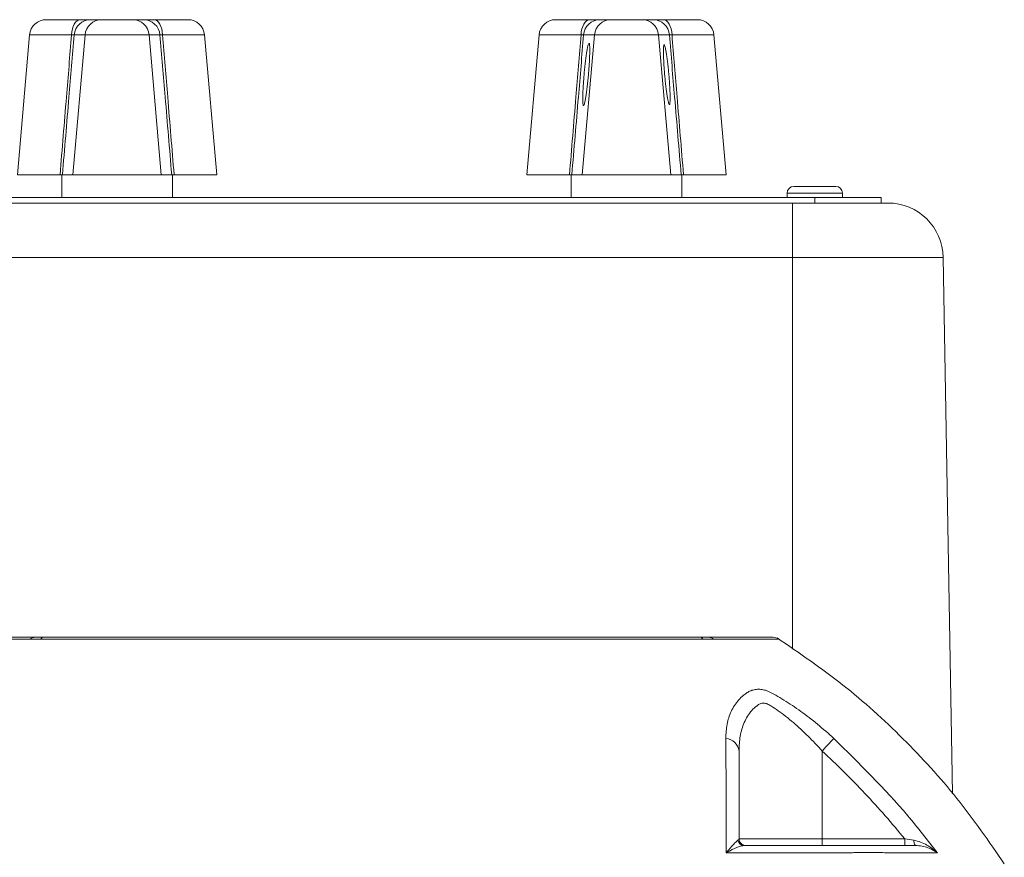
# Model space of a CAD drawing. Header units: millimetres. Extents: x -1 to 774, y -144 to 719.
# Tile 38 of 38: x 650 to 739, y 643 to 719. Entities that reach past the tile are written whole.
import ezdxf

# ---------------------------------------------------------------- set-up
doc = ezdxf.new("R2010")
doc.units = ezdxf.units.MM

msp = doc.modelspace()

# ---------------------------------------------------------------- linework, layer by layer
at = {"color": 7, "linetype": 'Continuous', "lineweight": 15}
for p, q in [((652.242, 718.837), (655.311, 718.837)), ((656.262, 718.837), (657.246, 718.837)), ((657.246, 718.837), (660.041, 718.837)), ((660.041, 718.837), (661.024, 718.837)), ((661.975, 718.837), (665.044, 718.837)), ((698.242, 718.837), (701.311, 718.837)), ((702.262, 718.837), (703.246, 718.837)), ((703.246, 718.837), (706.041, 718.837)), ((706.041, 718.837), (707.024, 718.837)), ((707.975, 718.837), (711.044, 718.837)), ((650.748, 717.468), (649.643, 704.837)), ((655.756, 717.468), (654.653, 704.837)), ((655.756, 717.468), (654.771, 717.468)), ((661.531, 717.468), (655.756, 717.468)), ((661.531, 717.468), (662.634, 704.837)), ((662.515, 717.468), (661.531, 717.468)), ((667.643, 704.837), (666.538, 717.468)), ((696.748, 717.468), (695.643, 704.837)), ((701.756, 717.468), (700.653, 704.837)), ((701.756, 717.468), (700.771, 717.468)), ((707.531, 717.468), (701.756, 717.468)), ((707.531, 717.468), (708.634, 704.837)), ((708.515, 717.468), (707.531, 717.468)), ((713.643, 704.837), (712.538, 717.468)), ((649.643, 704.837), (653.495, 704.837)), ((653.643, 704.837), (653.643, 702.787)), ((653.707, 704.837), (654.653, 704.837)), ((654.653, 704.837), (662.634, 704.837)), ((662.634, 704.837), (663.579, 704.837)), ((663.643, 702.787), (663.643, 704.837)), ((663.791, 704.837), (667.643, 704.837)), ((695.643, 704.837), (699.495, 704.837)), ((699.643, 704.837), (699.643, 702.787)), ((699.707, 704.837), (700.653, 704.837)), ((700.653, 704.837), (708.634, 704.837)), ((708.634, 704.837), (709.579, 704.837)), ((709.643, 702.787), (709.643, 704.837)), ((709.791, 704.837), (713.643, 704.837)), ((719.741, 703.787), (719.743, 703.787)), ((719.743, 703.787), (723.543, 703.787)), ((721.644, 702.787), (641.644, 702.787)), ((719.141, 703.187), (719.141, 702.787)), ((719.143, 703.187), (719.143, 702.787)), ((721.644, 702.287), (721.644, 702.787)), ((727.643, 702.787), (721.644, 702.787)), ((724.143, 702.787), (724.143, 703.187)), ((727.643, 702.287), (727.643, 702.787)), ((643.644, 702.287), (719.644, 702.287)), ((719.644, 702.287), (723.412, 702.287)), ((727.377, 702.287), (723.412, 702.287)), ((727.377, 702.287), (728.246, 702.287)), ((719.644, 697.374), (643.644, 697.374)), ((733.245, 697.374), (719.644, 697.374)), ((733.245, 697.374), (734.09, 648.958)), ((722.306, 652.815), (722.306, 644.887)), ((714.806, 644.887), (722.306, 644.887)), ((722.306, 644.887), (729.762, 644.887))]:
    msp.add_line(p, q, dxfattribs=at)
at = {"color": 8, "linetype": 'Continuous', "lineweight": 15}
for p, q in [((654.534, 717.468), (650.748, 717.468)), ((666.538, 717.468), (662.752, 717.468)), ((700.534, 717.468), (696.748, 717.468)), ((712.538, 717.468), (708.752, 717.468)), ((719.141, 703.187), (719.143, 703.187)), ((719.143, 703.187), (720.276, 703.187)), ((720.276, 703.187), (724.143, 703.187)), ((719.644, 697.374), (719.644, 662.022))]:
    msp.add_line(p, q, dxfattribs=at)
at = {"color": 7, "linetype": 'Continuous', "lineweight": 15, "flags": 128}
for points in [[(654.534, 717.468), (654.56, 717.741), (654.611, 718), (654.687, 718.237), (654.784, 718.443), (654.899, 718.611), (655.028, 718.735), (655.167, 718.811), (655.311, 718.837)], [(661.975, 718.837), (662.119, 718.811), (662.258, 718.735), (662.387, 718.611), (662.502, 718.443), (662.599, 718.237), (662.675, 718), (662.727, 717.741), (662.752, 717.468)], [(700.534, 717.468), (700.56, 717.741), (700.611, 718), (700.687, 718.237), (700.784, 718.443), (700.899, 718.611), (701.028, 718.735), (701.167, 718.811), (701.311, 718.837)], [(707.975, 718.837), (708.119, 718.811), (708.258, 718.735), (708.387, 718.611), (708.502, 718.443), (708.599, 718.237), (708.675, 718), (708.727, 717.741), (708.752, 717.468)], [(719.644, 702.287), (719.644, 702.193), (719.644, 701.915), (719.644, 701.462), (719.644, 700.853), (719.644, 700.11), (719.644, 699.261), (719.644, 698.337), (719.644, 697.374)], [(723.355, 653.951), (723.295, 653.886), (723.209, 653.793), (723.099, 653.673), (722.967, 653.531), (722.818, 653.37), (722.655, 653.193), (722.483, 653.007), (722.306, 652.815)], [(722.306, 644.887), (722.306, 644.77), (722.306, 644.657), (722.306, 644.554), (722.306, 644.463), (722.306, 644.388), (722.306, 644.333), (722.306, 644.298), (722.306, 644.287)], [(729.762, 644.887), (729.762, 644.77), (729.762, 644.657), (729.762, 644.554), (729.762, 644.463), (729.762, 644.388), (729.762, 644.333), (729.762, 644.298), (729.762, 644.287)], [(730.587, 644.756), (730.596, 644.659), (730.609, 644.569), (730.626, 644.488), (730.646, 644.419), (730.67, 644.362), (730.696, 644.321), (730.723, 644.295), (730.751, 644.287)]]:
    msp.add_lwpolyline(points, dxfattribs=at)
at = {"color": 7, "linetype": 'Continuous', "lineweight": 15}
for centre, radius, start, end in [((652.242, 717.337), 1.5, 90, 175), ((656.264, 717.339), 1.498, 90.06172, 175.07768), ((657.248, 717.339), 1.498, 90.06172, 175.07768), ((660.039, 717.339), 1.498, 4.92254, 89.93834), ((661.023, 717.339), 1.498, 4.9225, 89.93831), ((665.044, 717.337), 1.5, 5, 90), ((698.242, 717.337), 1.5, 90, 175), ((702.264, 717.339), 1.498, 90.06172, 175.07768), ((703.248, 717.339), 1.498, 90.06177, 175.07756), ((706.039, 717.339), 1.498, 4.92254, 89.93834), ((707.023, 717.339), 1.498, 4.9225, 89.93831), ((711.044, 717.337), 1.5, 5, 90), ((719.741, 703.187), 0.6, 90, 180), ((719.743, 703.187), 0.6, 90, 180), ((723.543, 703.187), 0.6, 0, 90), ((728.246, 697.287), 5, 1, 90), ((651.269, 662.208), 0.879, 90.19957, 126.88977), ((652.021, 662.813), 0.278, 99.54992, 159.31209), ((711.274, 662.813), 0.278, 20.69327, 80.45303), ((712.026, 662.208), 0.879, 53.11088, 89.80063), ((717.855, 662.087), 1, 57.32977, 90.005), ((713.511, 652.65), 1.306, 7.29868, 85.20106), ((715.276, 644.869), 0.582, 191.21003, 269.14253), ((715.407, 644.887), 0.6, 179.99838, 270)]:
    msp.add_arc(centre, radius, start, end, dxfattribs=at)
for points, knots in [([(655.311, 718.837), (655.448, 718.837), (655.572, 718.837), (655.797, 718.837), (655.895, 718.837), (656.059, 718.837), (656.125, 718.837), (656.221, 718.837), (656.251, 718.837), (656.262, 718.837)], [0, 0, 0, 0, 0.25, 0.25, 0.5, 0.5, 0.75, 0.75, 1, 1, 1, 1]), ([(661.024, 718.837), (661.035, 718.837), (661.065, 718.837), (661.162, 718.837), (661.228, 718.837), (661.392, 718.837), (661.491, 718.837), (661.715, 718.837), (661.838, 718.837), (661.975, 718.837)], [0, 0, 0, 0, 0.25, 0.25, 0.5, 0.5, 0.75, 0.75, 1, 1, 1, 1]), ([(701.311, 718.837), (701.448, 718.837), (701.572, 718.837), (701.797, 718.837), (701.895, 718.837), (702.059, 718.837), (702.125, 718.837), (702.221, 718.837), (702.251, 718.837), (702.262, 718.837)], [0, 0, 0, 0, 0.25, 0.25, 0.5, 0.5, 0.75, 0.75, 1, 1, 1, 1]), ([(707.024, 718.837), (707.035, 718.837), (707.065, 718.837), (707.162, 718.837), (707.228, 718.837), (707.392, 718.837), (707.491, 718.837), (707.715, 718.837), (707.838, 718.837), (707.975, 718.837)], [0, 0, 0, 0, 0.25, 0.25, 0.5, 0.5, 0.75, 0.75, 1, 1, 1, 1]), ([(654.771, 717.468), (654.767, 717.478), (654.743, 717.484), (654.66, 717.484), (654.602, 717.478), (654.534, 717.468)], [0, 0, 0, 0, 0.5, 0.5, 1, 1, 1, 1]), ([(662.752, 717.468), (662.684, 717.478), (662.626, 717.484), (662.544, 717.484), (662.52, 717.478), (662.515, 717.468)], [0, 0, 0, 0, 0.5, 0.5, 1, 1, 1, 1]), ([(700.771, 717.468), (700.767, 717.478), (700.743, 717.484), (700.66, 717.484), (700.602, 717.478), (700.534, 717.468)], [0, 0, 0, 0, 0.5, 0.5, 1, 1, 1, 1]), ([(708.752, 717.468), (708.684, 717.478), (708.626, 717.484), (708.544, 717.484), (708.52, 717.478), (708.515, 717.468)], [0, 0, 0, 0, 0.5, 0.5, 1, 1, 1, 1]), ([(653.495, 704.837), (653.688, 707.174), (653.881, 709.511), (654.073, 711.848), (654.227, 713.722), (654.38, 715.595), (654.534, 717.468)], [0, 0, 0, 0, 0.00704402, 0.00704402, 0.00704402, 0.01268957, 0.01268957, 0.01268957, 0.01268957]), ([(654.771, 717.468), (654.614, 715.595), (654.456, 713.722), (654.298, 711.848), (654.101, 709.511), (653.904, 707.174), (653.707, 704.837)], [0.0013759, 0.0013759, 0.0013759, 0.0013759, 0.00702207, 0.00702207, 0.00702207, 0.01406676, 0.01406676, 0.01406676, 0.01406676]), ([(663.579, 704.837), (663.382, 707.174), (663.185, 709.511), (662.988, 711.848), (662.83, 713.722), (662.672, 715.595), (662.515, 717.468)], [0, 0, 0, 0, 0.00704469, 0.00704469, 0.00704469, 0.01269086, 0.01269086, 0.01269086, 0.01269086]), ([(662.752, 717.468), (662.906, 715.595), (663.059, 713.722), (663.213, 711.848), (663.405, 709.511), (663.598, 707.174), (663.791, 704.837)], [0.00137574, 0.00137574, 0.00137574, 0.00137574, 0.00702129, 0.00702129, 0.00702129, 0.0140653, 0.0140653, 0.0140653, 0.0140653]), ([(699.495, 704.837), (699.688, 707.174), (699.881, 709.511), (700.073, 711.848), (700.227, 713.722), (700.38, 715.595), (700.534, 717.468)], [0, 0, 0, 0, 0.00704402, 0.00704402, 0.00704402, 0.01268957, 0.01268957, 0.01268957, 0.01268957]), ([(700.771, 717.468), (700.614, 715.595), (700.456, 713.722), (700.298, 711.848), (700.101, 709.511), (699.904, 707.174), (699.707, 704.837)], [0.0013759, 0.0013759, 0.0013759, 0.0013759, 0.00702207, 0.00702207, 0.00702207, 0.01406676, 0.01406676, 0.01406676, 0.01406676]), ([(701.325, 716.082), (701.325, 715.968), (701.321, 715.71), (701.303, 715.252), (701.274, 714.743), (701.235, 714.202), (701.187, 713.649), (701.132, 713.104), (701.072, 712.587), (701.01, 712.123), (700.949, 711.727), (700.889, 711.414), (700.834, 711.192), (700.786, 711.076), (700.747, 711.068), (700.718, 711.172), (700.699, 711.374), (700.693, 711.675), (700.699, 712.061), (700.718, 712.519), (700.747, 713.028), (700.786, 713.569), (700.834, 714.122), (700.889, 714.667), (700.948, 715.184), (701.01, 715.648), (701.072, 716.045), (701.131, 716.357), (701.187, 716.579), (701.234, 716.695), (701.274, 716.703), (701.303, 716.599), (701.321, 716.397), (701.325, 716.196), (701.325, 716.082)], [0, 0, 0, 0, 0.030977, 0.062322, 0.093668, 0.124748, 0.155812, 0.187322, 0.218805, 0.249999, 0.281139, 0.312675, 0.344131, 0.37525, 0.406276, 0.437676, 0.468995, 0.499999, 0.530949, 0.562322, 0.593668, 0.624748, 0.655812, 0.687322, 0.718805, 0.749999, 0.781139, 0.812675, 0.844131, 0.87525, 0.906276, 0.937676, 0.969023, 1, 1, 1, 1]), ([(709.579, 704.837), (709.382, 707.174), (709.185, 709.511), (708.988, 711.848), (708.83, 713.722), (708.672, 715.595), (708.515, 717.468)], [0, 0, 0, 0, 0.00704469, 0.00704469, 0.00704469, 0.01269086, 0.01269086, 0.01269086, 0.01269086]), ([(708.752, 717.468), (708.906, 715.595), (709.059, 713.722), (709.213, 711.848), (709.405, 709.511), (709.598, 707.174), (709.791, 704.837)], [0.00137574, 0.00137574, 0.00137574, 0.00137574, 0.00702129, 0.00702129, 0.00702129, 0.0140653, 0.0140653, 0.0140653, 0.0140653]), ([(708.58, 711.767), (708.58, 711.658), (708.576, 711.465), (708.559, 711.271), (708.531, 711.171), (708.493, 711.179), (708.447, 711.29), (708.394, 711.503), (708.337, 711.803), (708.278, 712.183), (708.219, 712.629), (708.161, 713.125), (708.109, 713.649), (708.063, 714.179), (708.025, 714.699), (707.997, 715.187), (707.979, 715.628), (707.973, 715.998), (707.979, 716.287), (707.997, 716.481), (708.025, 716.581), (708.062, 716.573), (708.108, 716.462), (708.161, 716.249), (708.218, 715.949), (708.278, 715.568), (708.337, 715.123), (708.394, 714.627), (708.447, 714.103), (708.493, 713.572), (708.531, 713.053), (708.559, 712.565), (708.576, 712.124), (708.58, 711.876), (708.58, 711.767)], [0, 0, 0, 0, 0.030977, 0.062322, 0.093667, 0.124748, 0.155811, 0.187322, 0.218804, 0.249999, 0.281138, 0.312675, 0.34413, 0.37525, 0.406275, 0.437676, 0.468994, 0.499999, 0.530948, 0.562322, 0.593667, 0.624748, 0.655811, 0.687322, 0.718804, 0.749999, 0.781138, 0.812675, 0.84413, 0.87525, 0.906275, 0.937676, 0.969023, 1, 1, 1, 1]), ([(645.439, 663.087), (645.521, 663.087), (645.687, 663.087), (646.99, 663.087), (648.648, 663.087), (650.097, 663.087), (650.821, 663.087), (651.156, 663.087), (651.266, 663.087)], [0, 0, 0, 0, 0.266203, 0.533123, 0.799332, 0.911833, 0.970909, 1, 1, 1, 1]), ([(650.773, 662.911), (650.773, 662.911), (650.773, 662.911), (650.773, 662.911), (650.763, 662.911), (650.752, 662.911), (650.741, 662.911)], [-0.00000006, -0.00000006, -0.00000006, -0.00000006, 0, 0, 0, 0.00008441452, 0.00008441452, 0.00008441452, 0.00008441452]), ([(651.682, 662.911), (651.584, 662.916), (651.49, 662.92), (651.314, 662.925), (651.231, 662.926), (651, 662.926), (650.871, 662.922), (650.773, 662.911)], [0, 0, 0, 0, 0.25, 0.25, 0.5, 0.5, 1, 1, 1, 1]), ([(651.266, 663.087), (651.328, 663.087), (651.452, 663.087), (651.738, 663.087), (651.924, 663.087), (651.975, 663.087)], [0, 0, 0, 0, 0.418252, 0.841086, 1, 1, 1, 1]), ([(651.761, 662.911), (651.735, 662.911), (651.709, 662.911), (651.682, 662.911), (651.682, 662.911), (651.682, 662.911), (651.682, 662.911)], [0, 0, 0, 0, 0.00008451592, 0.00008451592, 0.00008451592, 0.00008457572, 0.00008457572, 0.00008457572, 0.00008457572]), ([(711.534, 662.911), (706.766, 662.915), (701.886, 662.919), (694.406, 662.924), (691.885, 662.925), (688.064, 662.927), (686.78, 662.928), (684.213, 662.928), (682.933, 662.928), (676.551, 662.928), (671.498, 662.926), (665.249, 662.921), (664.002, 662.92), (661.516, 662.919), (660.275, 662.918), (656.574, 662.915), (654.145, 662.913), (651.761, 662.911)], [0, 0, 0, 0, 0.25, 0.25, 0.375, 0.375, 0.4375, 0.4375, 0.5, 0.5, 0.75, 0.75, 0.8125, 0.8125, 0.875, 0.875, 1, 1, 1, 1]), ([(651.975, 663.087), (654.647, 663.087), (659.36, 663.087), (666.38, 663.087), (672.896, 663.087), (679.542, 663.087), (686.148, 663.087), (692.605, 663.087), (698.927, 663.087), (705.204, 663.087), (709.282, 663.087), (711.32, 663.087)], [0, 0, 0, 0, 0.140474, 0.247749, 0.355023, 0.465418, 0.575813, 0.680421, 0.785029, 0.892514, 1, 1, 1, 1]), ([(711.32, 663.087), (711.452, 663.087), (711.717, 663.087), (711.934, 663.087), (712.009, 663.087), (712.029, 663.087)], [0, 0, 0, 0, 0.418252, 0.841086, 1, 1, 1, 1]), ([(711.613, 662.911), (711.613, 662.911), (711.613, 662.911), (711.613, 662.911), (711.587, 662.911), (711.561, 662.911), (711.534, 662.911)], [-0.00000006, -0.00000006, -0.00000006, -0.00000006, 0, 0, 0, 0.00008441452, 0.00008441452, 0.00008441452, 0.00008441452]), ([(712.522, 662.911), (712.474, 662.916), (712.416, 662.92), (712.289, 662.925), (712.219, 662.926), (711.988, 662.926), (711.809, 662.922), (711.613, 662.911)], [0, 0, 0, 0, 0.25, 0.25, 0.5, 0.5, 1, 1, 1, 1]), ([(712.029, 663.087), (712.194, 663.087), (713.077, 663.087), (714.694, 663.087), (716.457, 663.087), (717.534, 663.087), (717.98, 663.087), (717.854, 663.087), (717.854, 663.087)], [0, 0, 0, 0, 0.043488, 0.233758, 0.488819, 0.744507, 0.999564, 1, 1, 1, 1]), ([(712.554, 662.911), (712.543, 662.911), (712.532, 662.911), (712.522, 662.911), (712.522, 662.911), (712.522, 662.911), (712.522, 662.911)], [0, 0, 0, 0, 0.00008451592, 0.00008451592, 0.00008451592, 0.00008457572, 0.00008457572, 0.00008457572, 0.00008457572]), ([(738.757, 642.628), (737.374, 644.63), (734.612, 648.629), (729.68, 654.007), (724.273, 658.911), (720.257, 661.651), (718.246, 663.024)], [0, 0, 0, 0, 0.250272, 0.499881, 0.749548, 1, 1, 1, 1]), ([(713.621, 653.951), (713.619, 654.393), (713.654, 654.819), (713.808, 655.634), (713.926, 656.024), (714.266, 656.763), (714.485, 657.105), (714.899, 657.569), (715.051, 657.715), (715.301, 657.918), (715.388, 657.984), (715.569, 658.109), (715.665, 658.169), (715.762, 658.225)], [0, 0, 0, 0, 0.25, 0.25, 0.5, 0.5, 0.75, 0.75, 0.875, 0.875, 0.9375, 0.9375, 1, 1, 1, 1]), ([(715.762, 658.225), (715.9, 658.277), (716.034, 658.318), (716.303, 658.375), (716.44, 658.389), (716.717, 658.39), (716.856, 658.375), (717.131, 658.319), (717.268, 658.278), (717.398, 658.225)], [0, 0, 0, 0, 0.25, 0.25, 0.5, 0.5, 0.75, 0.75, 1, 1, 1, 1]), ([(717.398, 658.225), (717.87, 657.997), (718.361, 657.724), (719.111, 657.263), (719.364, 657.101), (719.874, 656.759), (720.131, 656.58), (720.892, 656.029), (721.394, 655.64), (722.384, 654.824), (722.875, 654.394), (723.355, 653.951)], [0, 0, 0, 0, 0.25, 0.25, 0.375, 0.375, 0.5, 0.5, 0.75, 0.75, 1, 1, 1, 1]), ([(722.306, 652.815), (721.894, 653.278), (721.469, 653.727), (720.603, 654.583), (720.162, 654.993), (719.484, 655.573), (719.255, 655.761), (718.801, 656.116), (718.576, 656.284), (718.128, 656.6), (717.906, 656.748), (717.576, 656.951), (717.467, 657.021), (717.247, 657.112), (717.133, 657.139), (716.912, 657.144), (716.807, 657.123), (716.657, 657.062), (716.608, 657.036), (716.516, 656.972), (716.472, 656.94), (716.253, 656.771), (716.096, 656.624), (715.811, 656.305), (715.684, 656.135), (715.46, 655.778), (715.362, 655.591), (715.192, 655.201), (715.121, 654.999), (715.001, 654.587), (714.953, 654.376), (714.841, 653.729), (714.806, 653.28), (714.806, 652.815)], [0, 0, 0, 0, 0.125, 0.125, 0.25, 0.25, 0.3125, 0.3125, 0.375, 0.375, 0.4375, 0.4375, 0.46875, 0.46875, 0.5, 0.5, 0.53125, 0.53125, 0.546875, 0.546875, 0.5625, 0.5625, 0.625, 0.625, 0.6875, 0.6875, 0.75, 0.75, 0.8125, 0.8125, 0.875, 0.875, 1, 1, 1, 1]), ([(713.631, 643.617), (713.632, 645.475), (713.632, 647.269), (713.628, 650.717), (713.625, 652.37), (713.621, 653.951)], [0, 0, 0, 0, 0.5, 0.5, 1, 1, 1, 1]), ([(723.355, 653.951), (725.655, 651.691), (728.979, 648.424), (731.838, 644.75), (732.719, 643.617)], [0, 0, 0, 0, 0.6917758, 1, 1, 1, 1]), ([(714.806, 652.815), (714.807, 651.583), (714.807, 650.306), (714.807, 647.662), (714.807, 646.295), (714.807, 644.887)], [0, 0, 0, 0, 0.5, 0.5, 1, 1, 1, 1]), ([(729.762, 644.887), (728.614, 646.296), (727.416, 647.662), (724.93, 650.305), (723.641, 651.582), (722.306, 652.815)], [0, 0, 0, 0, 0.5, 0.5, 1, 1, 1, 1]), ([(713.631, 643.617), (713.633, 643.619), (713.704, 643.706), (713.994, 644.053), (714.398, 644.509), (714.619, 644.686), (714.706, 644.756)], [0, 0, 0, 0, 0.003547, 0.162044, 0.673325, 1, 1, 1, 1]), ([(730.587, 644.756), (730.804, 644.721), (731.008, 644.663), (731.399, 644.515), (731.588, 644.426), (731.942, 644.227), (732.11, 644.117), (732.428, 643.88), (732.579, 643.751), (732.719, 643.617)], [0, 0, 0, 0, 0.25, 0.25, 0.5, 0.5, 0.75, 0.75, 1, 1, 1, 1]), ([(715.268, 644.287), (715.124, 644.265), (714.757, 644.208), (714.157, 643.916), (713.737, 643.679), (713.634, 643.618), (713.631, 643.617)], [0, 0, 0, 0, 0.326572, 0.837939, 0.996463, 1, 1, 1, 1]), ([(715.268, 644.287), (717.12, 644.287), (718.949, 644.287), (721.658, 644.287), (722.556, 644.287), (723.67, 644.287), (723.893, 644.287), (724.226, 644.287), (724.336, 644.287), (724.552, 644.287), (724.657, 644.287), (725.173, 644.287), (725.551, 644.287), (726.063, 644.287), (726.224, 644.287), (726.515, 644.287), (726.646, 644.287), (726.882, 644.287), (726.984, 644.287), (727.192, 644.287), (727.71, 644.287), (728.207, 644.287), (729.363, 644.287), (730.084, 644.287), (730.751, 644.287)], [0, 0, 0, 0, 0.25, 0.25, 0.375, 0.375, 0.40625, 0.40625, 0.421875, 0.421875, 0.4375, 0.4375, 0.5, 0.5, 0.53125, 0.53125, 0.5625, 0.5625, 0.59375, 0.59375, 0.625, 0.75, 0.75, 1, 1, 1, 1]), ([(730.751, 644.287), (730.956, 644.287), (731.147, 644.265), (731.512, 644.193), (731.686, 644.143), (732.013, 644.023), (732.166, 643.954), (732.456, 643.798), (732.593, 643.711), (732.719, 643.617)], [0, 0, 0, 0, 0.25, 0.25, 0.5, 0.5, 0.75, 0.75, 1, 1, 1, 1]), ([(724.784, 643.633), (724.784, 643.633), (724.672, 643.633), (721.068, 643.626), (717.291, 643.621), (713.631, 643.617)], [0, 0, 0, 0, 0.000005, 0.030885, 1, 1, 1, 1]), ([(728.082, 643.633), (727.993, 643.637), (727.895, 643.641), (727.689, 643.648), (727.579, 643.65), (727.232, 643.656), (726.973, 643.658), (726.415, 643.658), (726.116, 643.656), (725.637, 643.65), (725.473, 643.648), (725.135, 643.641), (724.96, 643.637), (724.784, 643.633)], [0, 0, 0, 0, 0.125, 0.125, 0.25, 0.25, 0.5, 0.5, 0.75, 0.75, 0.875, 0.875, 1, 1, 1, 1])]:
    msp.add_open_spline(points, degree=3, knots=knots, dxfattribs=at)
for points in [[(653.707, 704.837), (653.697, 704.837), (653.618, 704.837), (653.495, 704.837)], [(663.791, 704.837), (663.668, 704.837), (663.589, 704.837), (663.579, 704.837)], [(699.707, 704.837), (699.697, 704.837), (699.618, 704.837), (699.495, 704.837)], [(709.791, 704.837), (709.668, 704.837), (709.589, 704.837), (709.579, 704.837)], [(714.706, 644.756), (714.775, 644.798), (714.807, 644.842), (714.807, 644.887)], [(729.762, 644.887), (730.041, 644.842), (730.316, 644.798), (730.587, 644.756)], [(732.719, 643.617), (731.401, 643.623), (729.851, 643.628), (728.082, 643.633)]]:
    msp.add_open_spline(points, degree=3, dxfattribs=at)
at = {"color": 8, "linetype": 'Continuous', "lineweight": 15}
for points, knots in [([(650.741, 662.911), (650.734, 662.911), (650.622, 662.911), (650.288, 662.912), (649.566, 662.913), (648.342, 662.916), (646.96, 662.92), (645.77, 662.924), (645.094, 662.927), (644.827, 662.928), (644.899, 662.928), (644.899, 662.928)], [0, 0, 0, 0, 0.002023, 0.02909, 0.088159, 0.200644, 0.398069, 0.595494, 0.797708, 0.999923, 1, 1, 1, 1]), ([(718.395, 662.928), (718.354, 662.928), (718.272, 662.928), (717.608, 662.925), (716.539, 662.921), (715.027, 662.916), (713.607, 662.913), (712.719, 662.911), (712.554, 662.911)], [0, 0, 0, 0, 0.189368, 0.378814, 0.572472, 0.766129, 0.956488, 1, 1, 1, 1])]:
    msp.add_open_spline(points, degree=3, knots=knots, dxfattribs=at)

doc.saveas('drawing.dxf')
